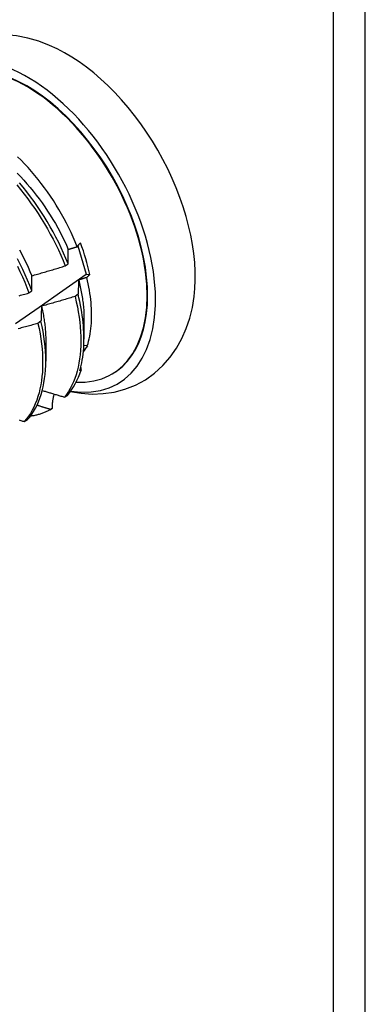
# Model space of a CAD drawing. Header units: inches. Extents: x 25 to 246, y 20 to 159.
# Tile 95 of 113: x 233.67 to 233.985, y 77.45 to 78.345. Entities that reach past the tile are written whole.
import ezdxf

# ---------------------------------------------------------------- set-up
doc = ezdxf.new("R2010")
doc.units = ezdxf.units.IN
doc.header["$MEASUREMENT"] = 0
doc.layers.add('Visible Edges(ANSI)', color=7, linetype='Continuous', lineweight=25)
doc.layers.add('Visible Tangent Edges(ANSI)', color=7, linetype='Continuous', lineweight=25)

msp = doc.modelspace()

# ---------------------------------------------------------------- linework, layer by layer
at = {"layer": 'Visible Edges(ANSI)'}
for p, q in [((233.95605, 63.51054), (233.95605, 111.15871)), ((233.72343, 78.13954), (233.73099, 78.11375)), ((233.71185, 78.12117), (233.71451, 78.12316)), ((233.73099, 78.11375), (233.73421, 78.11342)), ((233.67879, 78.09656), (233.68147, 78.09855)), ((233.72352, 78.09532), (233.7208, 78.09334)), ((233.68979, 78.07082), (233.68706, 78.06884)), ((233.72894, 78.073), (233.72892, 78.05456)), ((233.69414, 78.05296), (233.69412, 78.03452)), ((233.73197, 78.04834), (233.72879, 78.04888)), ((233.72628, 78.02634), (233.72514, 78.02568)), ((233.75403, 78.0226), (233.75451, 78.02288)), ((233.71125, 78.00184), (233.71387, 78.00344)), ((233.69797, 77.99032), (233.6993, 77.99109)), ((233.6999, 77.99144), (233.69843, 77.99059)), ((233.6746, 77.97961), (233.67756, 77.9814))]:
    msp.add_line(p, q, dxfattribs=at)
at = {"layer": 'Visible Edges(ANSI)', "flags": 128}
for points in [[(233.69761, 78.32171), (233.68779, 78.32543), (233.67774, 78.32833), (233.66749, 78.33034), (233.65705, 78.33137), (233.6465, 78.33131), (233.63595, 78.3301), (233.62554, 78.32764), (233.61544, 78.32387), (233.60586, 78.31885), (233.59699, 78.31268), (233.58902, 78.30547), (233.58203, 78.2974), (233.57605, 78.28865), (233.57108, 78.27938), (233.56709, 78.2697), (233.56401, 78.25972)], [(233.72271, 78.13865), (233.72096, 78.14294), (233.71911, 78.14721), (233.71717, 78.15147), (233.71513, 78.15571), (233.713, 78.15992), (233.71079, 78.16411), (233.70848, 78.16826), (233.70608, 78.17238), (233.70361, 78.17646), (233.70104, 78.18049), (233.6984, 78.18448), (233.69568, 78.18841), (233.69289, 78.19228), (233.69003, 78.19608), (233.68711, 78.19981), (233.68413, 78.20346), (233.6811, 78.20703), (233.67801, 78.21051), (233.67486, 78.21392), (233.67167, 78.21723), (233.66843, 78.22045)], [(233.66814, 78.20544), (233.67116, 78.20232), (233.67413, 78.19911), (233.67705, 78.19583), (233.67992, 78.19247), (233.68273, 78.18905), (233.68548, 78.18556), (233.68817, 78.182), (233.6908, 78.17839), (233.69336, 78.17473), (233.69585, 78.17102), (233.69826, 78.16727), (233.7006, 78.16347), (233.70286, 78.15964), (233.70503, 78.15578), (233.70712, 78.15189), (233.70913, 78.14798), (233.71104, 78.14405), (233.71286, 78.1401), (233.7146, 78.13614)], [(233.66765, 78.19481), (233.67109, 78.19067), (233.67446, 78.18644), (233.67775, 78.18212), (233.68096, 78.17773), (233.68408, 78.17327), (233.68712, 78.16875), (233.69006, 78.16416), (233.6929, 78.15952), (233.69565, 78.15483), (233.69829, 78.1501), (233.70083, 78.14534), (233.70326, 78.14054), (233.70558, 78.13572), (233.70778, 78.13088), (233.70987, 78.12603), (233.71185, 78.12117)], [(233.71451, 78.12316), (233.71253, 78.12802), (233.71043, 78.13287), (233.70822, 78.13771), (233.70589, 78.14253), (233.70345, 78.14732), (233.70091, 78.15208), (233.69826, 78.15681), (233.6955, 78.1615), (233.69265, 78.16613), (233.6897, 78.17071), (233.68666, 78.17523), (233.68353, 78.17969), (233.68032, 78.18407), (233.67702, 78.18838), (233.67365, 78.19261), (233.6702, 78.19674)], [(233.71462, 78.13613), (233.71496, 78.13623), (233.7153, 78.13634), (233.71563, 78.13644), (233.71597, 78.13655), (233.71631, 78.13665), (233.71665, 78.13675), (233.71698, 78.13686), (233.71732, 78.13696), (233.71766, 78.13707), (233.71799, 78.13717), (233.71833, 78.13728), (233.71867, 78.13738), (233.719, 78.13749), (233.71934, 78.13759), (233.71968, 78.1377), (233.72001, 78.1378), (233.72035, 78.13791), (233.72069, 78.13801), (233.72102, 78.13812), (233.72136, 78.13822), (233.7217, 78.13833), (233.72203, 78.13844), (233.72237, 78.13854), (233.72271, 78.13865)], [(233.72271, 78.13865), (233.72282, 78.13879), (233.72293, 78.13893), (233.72304, 78.13907), (233.72316, 78.13922), (233.72328, 78.13936), (233.72339, 78.1395), (233.72351, 78.13965), (233.72364, 78.13979), (233.72376, 78.13994), (233.72389, 78.14008), (233.72401, 78.14022), (233.72414, 78.14037), (233.72427, 78.14051), (233.7244, 78.14066), (233.72453, 78.1408), (233.72467, 78.14095), (233.7248, 78.14109), (233.72494, 78.14124), (233.72508, 78.14138), (233.72522, 78.14153), (233.72536, 78.14167), (233.7255, 78.14182), (233.72565, 78.14196), (233.7258, 78.14211)], [(233.67017, 78.13583), (233.67226, 78.13194), (233.67426, 78.12802), (233.67618, 78.12408), (233.678, 78.12013), (233.67974, 78.11617), (233.68139, 78.1122)], [(233.71451, 78.12316), (233.71451, 78.12371), (233.71452, 78.12426), (233.71452, 78.12482), (233.71452, 78.12536), (233.71453, 78.12591), (233.71453, 78.12646), (233.71453, 78.12701), (233.71454, 78.12755), (233.71454, 78.1281), (233.71455, 78.12864), (233.71455, 78.12918), (233.71456, 78.12972), (233.71456, 78.13026), (233.71457, 78.1308), (233.71457, 78.13134), (233.71458, 78.13188), (233.71458, 78.13241), (233.71459, 78.13295), (233.71459, 78.13348), (233.7146, 78.13401), (233.7146, 78.13454), (233.71461, 78.13507), (233.71462, 78.1356), (233.71462, 78.13613)], [(233.66832, 78.12079), (233.67065, 78.11597), (233.67286, 78.11113), (233.67496, 78.10628), (233.67693, 78.10142), (233.67879, 78.09656)], [(233.68147, 78.09855), (233.6796, 78.10341), (233.67761, 78.10827), (233.67551, 78.11312), (233.67329, 78.11795), (233.67095, 78.12277), (233.66851, 78.12757)], [(233.68144, 78.1122), (233.68271, 78.11256), (233.68398, 78.11292), (233.68525, 78.11329), (233.68652, 78.11365), (233.68779, 78.11402), (233.68906, 78.11438), (233.69033, 78.11475), (233.6916, 78.11512), (233.69287, 78.11549), (233.69413, 78.11586), (233.6954, 78.11623), (233.69667, 78.11661), (233.69794, 78.11698), (233.6992, 78.11736), (233.70047, 78.11773), (233.70173, 78.11811), (233.703, 78.11849), (233.70426, 78.11887), (233.70553, 78.11925), (233.70679, 78.11963), (233.70806, 78.12002), (233.70932, 78.1204), (233.71058, 78.12078), (233.71185, 78.12117)], [(233.66673, 78.06865), (233.68819, 78.08367), (233.70961, 78.09871), (233.73099, 78.11376)], [(233.68147, 78.09855), (233.68146, 78.09913), (233.68146, 78.09971), (233.68146, 78.10029), (233.68146, 78.10087), (233.68145, 78.10145), (233.68145, 78.10202), (233.68145, 78.1026), (233.68145, 78.10317), (233.68145, 78.10374), (233.68144, 78.10431), (233.68144, 78.10488), (233.68144, 78.10545), (233.68144, 78.10602), (233.68144, 78.10659), (233.68144, 78.10716), (233.68144, 78.10772), (233.68144, 78.10828), (233.68144, 78.10885), (233.68144, 78.10941), (233.68144, 78.10997), (233.68144, 78.11053), (233.68144, 78.11109), (233.68144, 78.11164), (233.68144, 78.1122)], [(233.73157, 78.11063), (233.73126, 78.11054), (233.73095, 78.11044), (233.73064, 78.11035), (233.73033, 78.11025), (233.73003, 78.11016), (233.72972, 78.11006), (233.72941, 78.10997), (233.7291, 78.10987), (233.72879, 78.10978), (233.72848, 78.10968), (233.72817, 78.10959), (233.72786, 78.10949), (233.72755, 78.1094), (233.72724, 78.1093), (233.72693, 78.10921), (233.72662, 78.10912), (233.72631, 78.10902), (233.726, 78.10893), (233.72569, 78.10883), (233.72538, 78.10874), (233.72507, 78.10865), (233.72476, 78.10855), (233.72445, 78.10846), (233.72414, 78.10836)], [(233.73421, 78.11342), (233.73409, 78.1133), (233.73397, 78.11319), (233.73385, 78.11307), (233.73373, 78.11295), (233.73361, 78.11284), (233.7335, 78.11272), (233.73338, 78.1126), (233.73327, 78.11249), (233.73315, 78.11237), (233.73304, 78.11225), (233.73293, 78.11214), (233.73282, 78.11202), (233.73271, 78.1119), (233.7326, 78.11179), (233.73249, 78.11167), (233.73239, 78.11156), (233.73228, 78.11144), (233.73218, 78.11132), (233.73207, 78.11121), (233.73197, 78.11109), (233.73187, 78.11098), (233.73177, 78.11086), (233.73167, 78.11075), (233.73157, 78.11063)], [(233.73197, 78.04834), (233.7326, 78.05047), (233.73318, 78.05265), (233.7337, 78.05487), (233.73416, 78.05715), (233.73457, 78.05947), (233.73492, 78.06184), (233.73522, 78.06425), (233.73546, 78.06671), (233.73565, 78.06922), (233.73577, 78.07176), (233.73584, 78.07434), (233.73585, 78.07695), (233.73581, 78.07961), (233.73571, 78.08229), (233.73555, 78.08501), (233.73533, 78.08776), (233.73506, 78.09054), (233.73473, 78.09335), (233.73434, 78.09618), (233.7339, 78.09903), (233.7334, 78.10191), (233.73285, 78.1048), (233.73224, 78.10771), (233.73157, 78.11063)], [(233.72414, 78.10836), (233.72411, 78.10783), (233.72408, 78.1073), (233.72405, 78.10677), (233.72403, 78.10623), (233.724, 78.1057), (233.72397, 78.10516), (233.72394, 78.10462), (233.72392, 78.10409), (233.72389, 78.10355), (233.72386, 78.10301), (233.72384, 78.10246), (233.72381, 78.10192), (233.72379, 78.10138), (233.72376, 78.10083), (233.72374, 78.10029), (233.72371, 78.09974), (233.72369, 78.09919), (233.72366, 78.09864), (233.72364, 78.09809), (233.72362, 78.09754), (233.72359, 78.09699), (233.72357, 78.09643), (233.72355, 78.09588), (233.72352, 78.09532)], [(233.72408, 78.10838), (233.72448, 78.10683), (233.72485, 78.10528), (233.72521, 78.10374), (233.72556, 78.1022), (233.72589, 78.10067), (233.7262, 78.09914), (233.72649, 78.09763), (233.72677, 78.09611), (233.72703, 78.09461), (233.72728, 78.09311), (233.72751, 78.09162), (233.72772, 78.09013), (233.72792, 78.08865), (233.72809, 78.08719), (233.72826, 78.08573), (233.7284, 78.08427), (233.72853, 78.08283), (233.72864, 78.0814), (233.72873, 78.07997), (233.72881, 78.07856), (233.72887, 78.07716), (233.72891, 78.07576), (233.72893, 78.07438), (233.72894, 78.07301)], [(233.66988, 78.09408), (233.67115, 78.09443), (233.67243, 78.09478), (233.6737, 78.09514), (233.67497, 78.09549), (233.67625, 78.09585), (233.67752, 78.0962), (233.67879, 78.09656)], [(233.7208, 78.09334), (233.71954, 78.09296), (233.71827, 78.09258), (233.717, 78.09221), (233.71573, 78.09183), (233.71446, 78.09145), (233.71319, 78.09108), (233.71192, 78.0907), (233.71065, 78.09033), (233.70938, 78.08996), (233.70811, 78.08959), (233.70684, 78.08922), (233.70556, 78.08885), (233.70429, 78.08849), (233.70302, 78.08812), (233.70175, 78.08776), (233.70047, 78.08739), (233.6992, 78.08703), (233.69793, 78.08667), (233.69665, 78.08631), (233.69538, 78.08595), (233.6941, 78.08559), (233.69283, 78.08524), (233.69155, 78.08488), (233.69027, 78.08453)], [(233.7208, 78.09334), (233.72192, 78.0886), (233.72291, 78.0839), (233.72377, 78.07925), (233.7245, 78.07465), (233.72509, 78.07011), (233.72554, 78.06563), (233.72586, 78.06122), (233.72605, 78.05689), (233.72611, 78.05263), (233.72602, 78.04847), (233.72581, 78.04439), (233.72546, 78.04041), (233.72498, 78.03653), (233.72436, 78.03276), (233.72362, 78.0291), (233.72274, 78.02555), (233.72174, 78.02212), (233.7206, 78.01882), (233.71935, 78.01565), (233.71797, 78.01261), (233.71646, 78.0097), (233.71484, 78.00694), (233.7131, 78.00432), (233.71125, 78.00184)], [(233.7165, 78.00685), (233.72633, 78.00529), (233.7363, 78.00465), (233.74635, 78.00502), (233.75636, 78.00646), (233.76622, 78.00904), (233.77576, 78.0128), (233.78481, 78.01769), (233.79321, 78.02361), (233.80079, 78.03047), (233.80748, 78.0381), (233.81327, 78.04637), (233.81813, 78.05512), (233.8221, 78.06425), (233.82524, 78.07368), (233.82759, 78.08335), (233.8292, 78.0932)], [(233.72514, 78.02568), (233.72579, 78.02807), (233.72638, 78.03052), (233.72691, 78.03302), (233.72738, 78.03558), (233.72779, 78.03818), (233.72814, 78.04084), (233.72842, 78.04355), (233.72864, 78.0463), (233.7288, 78.0491), (233.72889, 78.05194), (233.72892, 78.05482), (233.72888, 78.05775), (233.72878, 78.06071), (233.72862, 78.06371), (233.7284, 78.06674), (233.72811, 78.06981), (233.72776, 78.07291), (233.72734, 78.07604), (233.72686, 78.07919), (233.72632, 78.08238), (233.72571, 78.08558), (233.72505, 78.08881), (233.72432, 78.09206), (233.72352, 78.09532)], [(233.69027, 78.08453), (233.69025, 78.08397), (233.69023, 78.08341), (233.69021, 78.08285), (233.69018, 78.08229), (233.69016, 78.08172), (233.69014, 78.08116), (233.69012, 78.08059), (233.6901, 78.08003), (233.69008, 78.07946), (233.69006, 78.07889), (233.69004, 78.07832), (233.69002, 78.07775), (233.69, 78.07718), (233.68998, 78.07661), (233.68996, 78.07603), (233.68994, 78.07546), (233.68992, 78.07488), (233.6899, 78.07431), (233.68988, 78.07373), (233.68986, 78.07315), (233.68985, 78.07257), (233.68983, 78.07199), (233.68981, 78.0714), (233.68979, 78.07082)], [(233.69026, 78.08453), (233.69057, 78.08315), (233.69088, 78.08177), (233.69117, 78.0804), (233.69145, 78.07903), (233.69171, 78.07767), (233.69196, 78.07631), (233.6922, 78.07496), (233.69242, 78.07362), (233.69262, 78.07228), (233.69282, 78.07094), (233.693, 78.06962), (233.69317, 78.06829), (233.69332, 78.06698), (233.69346, 78.06567), (233.69358, 78.06437), (233.69369, 78.06308), (233.69379, 78.06179), (233.69388, 78.06051), (233.69395, 78.05924), (233.694, 78.05798), (233.69405, 78.05672), (233.69408, 78.05547), (233.69409, 78.05423), (233.69409, 78.053)], [(233.68706, 78.06884), (233.68579, 78.06849), (233.68451, 78.06814), (233.68323, 78.06779), (233.68195, 78.06744), (233.68067, 78.0671), (233.67939, 78.06675), (233.67811, 78.06641), (233.67683, 78.06606), (233.67555, 78.06572), (233.67427, 78.06538), (233.67299, 78.06504), (233.67171, 78.0647), (233.67043, 78.06436), (233.66915, 78.06403)], [(233.68706, 78.06884), (233.68806, 78.06414), (233.68893, 78.05948), (233.68966, 78.05488), (233.69026, 78.05034), (233.69072, 78.04585), (233.69105, 78.04144), (233.69125, 78.0371), (233.69131, 78.03284), (233.69123, 78.02867), (233.69103, 78.02459), (233.69068, 78.0206), (233.69021, 78.01672), (233.6896, 78.01294), (233.68886, 78.00927), (233.688, 78.00572), (233.687, 78.00228), (233.68588, 77.99897), (233.68463, 77.99579), (233.68325, 77.99274), (233.68176, 77.98983), (233.68014, 77.98706), (233.67841, 77.98443), (233.67656, 77.98195), (233.6746, 77.97961)], [(233.67756, 77.9814), (233.67952, 77.98375), (233.68136, 77.98624), (233.68308, 77.98888), (233.68469, 77.99167), (233.68617, 77.99459), (233.68754, 77.99765), (233.68878, 78.00084), (233.68989, 78.00416), (233.69088, 78.0076), (233.69174, 78.01116), (233.69247, 78.01484), (233.69306, 78.01863), (233.69353, 78.02252), (233.69386, 78.02652), (233.69406, 78.0306), (233.69412, 78.03478), (233.69405, 78.03905), (233.69384, 78.04339), (233.6935, 78.04781), (233.69303, 78.0523), (233.69242, 78.05685), (233.69168, 78.06146), (233.6908, 78.06612), (233.68979, 78.07082)], [(233.69095, 78.00786), (233.69179, 78.00761), (233.69263, 78.00736), (233.69348, 78.0071), (233.69432, 78.00685), (233.69517, 78.0066), (233.69601, 78.00634), (233.69685, 78.00609), (233.6977, 78.00584), (233.69854, 78.00559), (233.69939, 78.00534), (233.70023, 78.00509), (233.70108, 78.00483), (233.70193, 78.00458), (233.70277, 78.00433), (233.70362, 78.00408), (233.70446, 78.00383), (233.70531, 78.00358), (233.70616, 78.00333), (233.70701, 78.00308), (233.70785, 78.00284), (233.7087, 78.00259), (233.70955, 78.00234), (233.7104, 78.00209), (233.71125, 78.00184)], [(233.70173, 78.00464), (233.70157, 78.00412), (233.70142, 78.0036), (233.70128, 78.00307), (233.70114, 78.00254), (233.70101, 78.00201), (233.70089, 78.00147), (233.70077, 78.00093), (233.70066, 78.00039), (233.70056, 77.99985), (233.70046, 77.9993), (233.70038, 77.99875), (233.7003, 77.9982), (233.70022, 77.99764), (233.70016, 77.99709), (233.7001, 77.99653), (233.70005, 77.99597), (233.7, 77.99541), (233.69997, 77.99485), (233.69994, 77.99428), (233.69992, 77.99372), (233.6999, 77.99315), (233.69989, 77.99258), (233.69989, 77.99201), (233.6999, 77.99144)], [(233.69843, 77.99059), (233.69792, 77.99075), (233.6974, 77.99091), (233.69689, 77.99107), (233.69637, 77.99123), (233.69586, 77.99138), (233.69534, 77.99154), (233.69483, 77.9917), (233.69431, 77.99186), (233.6938, 77.99202), (233.69329, 77.99218), (233.69277, 77.99234), (233.69226, 77.9925), (233.69174, 77.99266), (233.69123, 77.99282), (233.69072, 77.99298), (233.6902, 77.99314), (233.68969, 77.9933), (233.68917, 77.99346), (233.68866, 77.99362), (233.68815, 77.99378), (233.68763, 77.99394), (233.68712, 77.9941), (233.68661, 77.99426), (233.68609, 77.99442)], [(233.69843, 77.99059), (233.69774, 77.99019), (233.69704, 77.9898), (233.69634, 77.98943), (233.69563, 77.98906), (233.69491, 77.98871), (233.69418, 77.98837), (233.69345, 77.98805), (233.69271, 77.98773), (233.69197, 77.98743), (233.69122, 77.98714), (233.69046, 77.98687), (233.68969, 77.98661), (233.68892, 77.98636), (233.68815, 77.98612), (233.68736, 77.98589), (233.68657, 77.98568), (233.68578, 77.98548), (233.68498, 77.9853), (233.68417, 77.98512), (233.68336, 77.98496), (233.68254, 77.98481), (233.68172, 77.98468), (233.68089, 77.98456), (233.68005, 77.98445)], [(233.66982, 77.98108), (233.67061, 77.98084), (233.67141, 77.98059), (233.67221, 77.98035), (233.673, 77.9801), (233.6738, 77.97986), (233.6746, 77.97961)]]:
    msp.add_lwpolyline(points, dxfattribs=at)
at = {"layer": 'Visible Edges(ANSI)'}
for centre, major_axis, ratio, start_param, end_param in [((233.6769, 78.15764), (0.08271, -0.14363), 0.578093, 5.847071, 9.934273), ((233.6769, 78.15764), (0.07761, -0.13476), 0.578093, 0, 3.141593), ((233.71309, 78.17848), (-0.08271, 0.14363), 0.578093, 3.792594, 5.632184), ((233.67643, 78.15737), (-0.07761, 0.13476), 0.578093, 2.782688, 6.718054), ((233.64108, 78.13701), (0.06824, -0.11849), 0.578093, 1.059367, 1.290223), ((233.77187, 78.02476), (-0.04479, 0.01502), 0.726318, 5.997173, 6.185088), ((233.6217, 78.12585), (0.07761, -0.13476), 0.578093, 0.210605, 0.473173), ((233.77187, 78.02476), (-0.04479, 0.01502), 0.726318, 0.324131, 0.388294), ((233.6217, 78.12585), (0.07761, -0.13476), 0.578093, 0, 0.007725)]:
    msp.add_ellipse(centre, major_axis=major_axis, ratio=ratio, start_param=start_param, end_param=end_param, dxfattribs=at)
at = {"layer": 'Visible Tangent Edges(ANSI)'}
msp.add_line((233.98505, 63.39507), (233.98505, 111.19355), dxfattribs=at)

doc.saveas('drawing.dxf')
